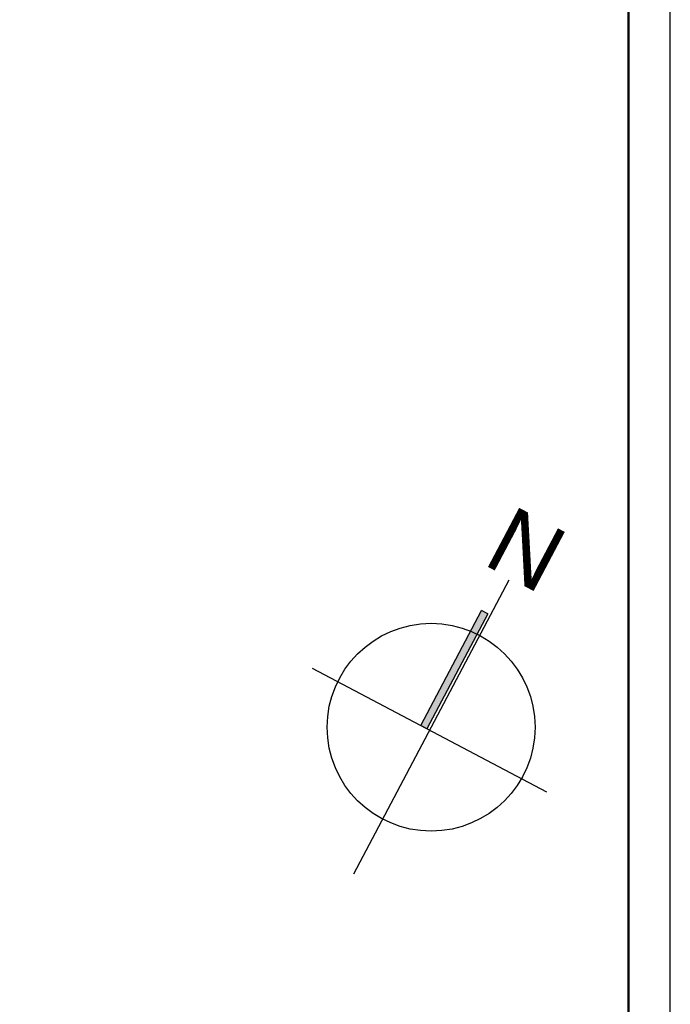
# Model space of a CAD drawing. Header units: metres. Extents: x 1314 to 1415, y -87 to -52.
# Tile 152 of 256: x 1385.09 to 1388.99, y -80.45 to -74.56. Entities that reach past the tile are written whole.
import ezdxf

# ---------------------------------------------------------------- set-up
doc = ezdxf.new("R2010")
doc.units = ezdxf.units.M
doc.linetypes.add('AUSGEZOGEN', pattern=[0])
for name, color, linetype, lineweight in [('XR$1$Beschriften', 4, 'AUSGEZOGEN', 13), ('XR$1$Dachhaut', 4, 'AUSGEZOGEN', 13), ('XR$1$Legende', 4, 'AUSGEZOGEN', 13), ('XR$1$Muster', 4, 'AUSGEZOGEN', 13), ('XR$1$Text 1_100', 3, 'AUSGEZOGEN', 18)]:
    doc.layers.add(name, color=color, linetype=linetype, lineweight=lineweight)
doc.styles.add('ARIAL', font='arial.ttf')

# ---------------------------------------------------------------- blocks, each defined once
blk = doc.blocks.new('COMPLEXOBJECT_0')
at = {"layer": 'XR$1$Muster', "linetype": 'AUSGEZOGEN', "lineweight": 25, "transparency": 33554687}
blk.add_hatch(color=250, dxfattribs=at).paths.add_polyline_path([(1387.5328, -78.8014), (1387.8967, -78.1123), (1387.86, -78.0929), (1387.4962, -78.782)])
at = {"layer": 'XR$1$Dachhaut', "color": 250, "linetype": 'AUSGEZOGEN', "lineweight": 25, "transparency": 33554687}
for p, q in [((1387.8967, -78.1123), (1387.86, -78.0929)), ((1387.5328, -78.8014), (1387.4962, -78.782))]:
    blk.add_line(p, q, dxfattribs=at)
at = {"layer": 'XR$1$Text 1_100', "color": 5, "linetype": 'AUSGEZOGEN', "lineweight": 25, "transparency": 33554687}
for p, q in [((1388.0221, -77.9122), (1387.0935, -79.6708)), ((1387.4962, -78.782), (1387.86, -78.0929)), ((1387.8967, -78.1123), (1387.5328, -78.8014)), ((1388.2498, -79.18), (1386.8467, -78.4391))]:
    blk.add_line(p, q, dxfattribs=at)
blk.add_circle((1387.5577, -78.7917), 0.6221, dxfattribs=at)
at = {"layer": 'XR$1$Beschriften', "color": 52, "linetype": 'AUSGEZOGEN', "lineweight": 13, "transparency": 33554687, "insert": (1387.8579, -77.8107), "char_height": 0.4, "width": 0.605428, "attachment_point": 7, "rotation": 332.16394, "style": 'ARIAL'}
blk.add_mtext('\\W0.99;N', dxfattribs=at)

msp = doc.modelspace()

# ---------------------------------------------------------------- linework, layer by layer
at = {"layer": 'XR$1$Legende', "color": 6, "linetype": 'AUSGEZOGEN', "lineweight": 25, "transparency": 33554687}
msp.add_lwpolyline([(1313.9897, -87.3821), (1388.9897, -87.3821), (1388.9897, -52.3821), (1313.9897, -52.3821), (1313.9897, -87.3821)], close=True, dxfattribs=at)
at = {"layer": 'XR$1$Legende', "color": 1, "linetype": 'AUSGEZOGEN', "lineweight": 50, "transparency": 33554687}
msp.add_lwpolyline([(1314.9897, -87.1321), (1388.7397, -87.1321), (1388.7397, -52.6321), (1314.9897, -52.6321), (1314.9897, -87.1321)], close=True, dxfattribs=at)

# ---------------------------------------------------------------- block references
at = {"layer": 'XR$1$Text 1_100', "color": 5, "linetype": 'AUSGEZOGEN', "lineweight": 25, "transparency": 33554687}
msp.add_blockref('COMPLEXOBJECT_0', (0, 0), dxfattribs=at)

doc.saveas('drawing.dxf')
